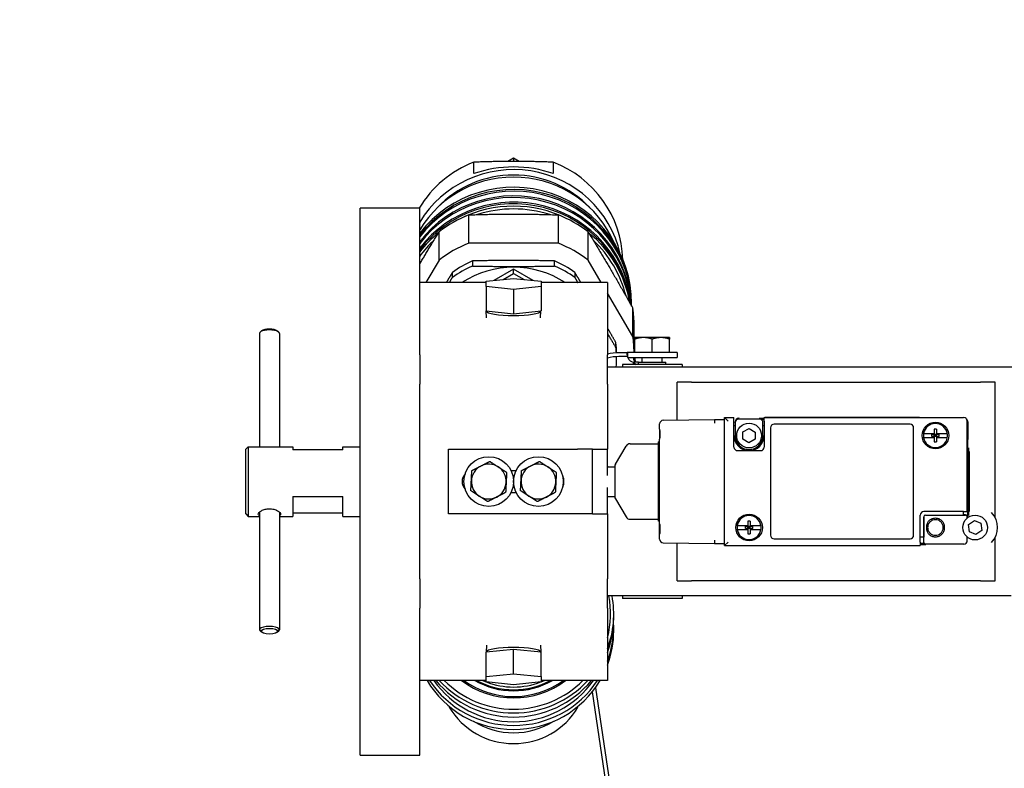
# Model space of a CAD drawing. Header units: inches. Extents: x 24 to 1128, y -74 to 748.
# Tile 110 of 256: x 387 to 399, y 522 to 532. Entities that reach past the tile are written whole.
import ezdxf

# ---------------------------------------------------------------- set-up
doc = ezdxf.new("R2010")
doc.units = ezdxf.units.IN
doc.header["$LTSCALE"] = 32
doc.header["$MEASUREMENT"] = 0
doc.layers.add('Dimension (ANSI)', color=7, linetype='Continuous', lineweight=25)
doc.layers.add('Visible (ANSI)', color=7, linetype='Continuous', lineweight=30)
doc.styles.add('Note Text (ANSI)', font='tahoma.ttf')
doc.dimstyles.new('Architectural (ANSI)', dxfattribs={"dimscale": 32, "dimtxt": 0.125, "dimasz": 0.098425, "dimexe": 0.125, "dimexo": 0.0625, "dimgap": 0.031496, "dimtad": 0, "dimtih": 1, "dimtoh": 1, "dimdec": 4, "dimrnd": 1e-08, "dimzin": 3, "dimdsep": 46, "dimlunit": 4, "dimtxsty": 'Note Text (ANSI)', "dimcen": 0.09, "dimdle": 0.393701, "dimclrd": 256, "dimclre": 256, "dimclrt": 256, "dimadec": 0, "dimazin": 3, "dimtfac": 0.96, "dimtofl": 0, "dimtmove": 0, "dimatfit": 3, "dimfxl": 1, "dimfrac": 2, "dimtolj": 1, "dimtzin": 12, "dimlwd": -1, "dimlwe": -1, "dimarcsym": 0})

# ---------------------------------------------------------------- blocks, each defined once
blk = doc.blocks.new('*D22')
at = {"layer": 'Defpoints', "color": 0, "transparency": 16777216}
for p in [(449.636, 707.273), (363.012, 481.711), (485.539, 481.711)]:
    blk.add_point(p, dxfattribs=at)
at = {"layer": 'Dimension (ANSI)', "transparency": 16777216}
for p, q in [((447.636, 707.273), (359.012, 707.273)), ((363.012, 704.123), (363.012, 605.025)), ((363.012, 484.861), (363.012, 597.959)), ((483.539, 481.711), (359.012, 481.711))]:
    blk.add_line(p, q, dxfattribs=at)
for points in [[(362.488, 704.123), (363.537, 704.123), (363.012, 707.273)], [(362.488, 484.861), (363.537, 484.861), (363.012, 481.711)]]:
    blk.add_solid(points, dxfattribs=at)
at = {"layer": 'Dimension (ANSI)', "transparency": 16777216, "insert": (349.864, 604.017), "char_height": 4, "attachment_point": 1, "style": 'Note Text (ANSI)'}
blk.add_mtext('\\A1;18\'-9 9/16"', dxfattribs=at)

msp = doc.modelspace()

# ---------------------------------------------------------------- linework, layer by layer
at = {"layer": 'Visible (ANSI)'}
for p, q in [((392.73329, 529.70639), (392.73329, 529.84978)), ((393.23295, 529.89942), (393.16187, 529.85901)), ((393.23295, 529.89942), (393.23295, 529.8592)), ((393.30404, 529.85901), (393.23295, 529.89942)), ((393.73261, 529.84978), (393.73261, 529.70639)), ((392.05185, 529.27391), (391.30185, 529.27391)), ((391.30185, 522.39891), (391.30185, 529.27391)), ((392.05185, 527.51609), (392.05185, 529.27391)), ((392.6699, 528.83123), (392.6699, 529.18713)), ((393.796, 528.83123), (393.796, 529.18713)), ((392.29572, 528.61848), (392.29572, 528.97438)), ((394.17018, 528.61848), (394.17018, 528.97438)), ((393.796, 528.83123), (392.6699, 528.83123)), ((392.29572, 528.61848), (392.13036, 528.33641)), ((394.33554, 528.33641), (394.17018, 528.61848)), ((392.71636, 528.60931), (392.71636, 528.54471)), ((393.23295, 528.50533), (392.98584, 528.36483)), ((393.48006, 528.36483), (393.23295, 528.50533)), ((393.23295, 528.4515), (393.23295, 528.50533)), ((393.74954, 528.54471), (393.74954, 528.60931)), ((392.46284, 528.40056), (392.46284, 528.46517)), ((392.88795, 528.35502), (393.23295, 528.38961)), ((393.10079, 528.37636), (393.23295, 528.4515)), ((393.23295, 528.4515), (393.36512, 528.37636)), ((393.23295, 528.38961), (393.57795, 528.35502)), ((394.00306, 528.46517), (394.00306, 528.40056)), ((392.88795, 528.33641), (392.05185, 528.33641)), ((392.88795, 528.28584), (392.88795, 528.35502)), ((392.88795, 528.28584), (392.88795, 527.98055)), ((393.23295, 528.25125), (392.88795, 528.28584)), ((393.57795, 528.28584), (393.23295, 528.25125)), ((393.23295, 528.25125), (393.23295, 527.94596)), ((393.57795, 528.35502), (393.57795, 528.28584)), ((394.41405, 528.33641), (393.57795, 528.33641)), ((393.57795, 528.28584), (393.57795, 527.98055)), ((394.41405, 528.33641), (394.41405, 527.42746)), ((394.73322, 527.65807), (394.41405, 528.20249)), ((394.71795, 528.04423), (394.71795, 528.07201)), ((394.73322, 527.65807), (394.73322, 528.01397)), ((392.88795, 527.98055), (393.23295, 527.94596)), ((392.89301, 527.89171), (392.8902, 527.98033)), ((393.23295, 527.94596), (393.57795, 527.98055)), ((393.57289, 527.89171), (393.5757, 527.98033)), ((394.7487, 527.46141), (394.7487, 527.80122)), ((390.03685, 527.69891), (390.03685, 526.27391)), ((390.06365, 527.73035), (390.04529, 527.71425)), ((390.26005, 527.73035), (390.27841, 527.71425)), ((390.28685, 527.69891), (390.28685, 526.27391)), ((394.86705, 527.64567), (394.75755, 527.64567)), ((394.75755, 527.45767), (394.75755, 527.62611)), ((395.08605, 527.64567), (394.86705, 527.64567)), ((394.97655, 527.45767), (394.97655, 527.62611)), ((395.19555, 527.64567), (395.08605, 527.64567)), ((395.19555, 527.45767), (395.19555, 527.62611)), ((392.05185, 527.42746), (392.05185, 527.51609)), ((394.51965, 527.51939), (394.51965, 527.58399)), ((392.05185, 527.42746), (392.05185, 527.05816)), ((394.41405, 527.05816), (394.41405, 527.42746)), ((394.52795, 527.37525), (394.52795, 527.40594)), ((394.66326, 527.45366), (394.55701, 527.45366)), ((394.66405, 527.40666), (394.55701, 527.40666)), ((394.66326, 527.46141), (394.75755, 527.46141)), ((394.66326, 527.43016), (394.66326, 527.46141)), ((395.28905, 527.45766), (394.66405, 527.45766)), ((394.66405, 527.45766), (394.66405, 527.39516)), ((394.66405, 527.39516), (395.28905, 527.39516)), ((394.7476, 527.36766), (394.7476, 527.39516)), ((394.86705, 527.45767), (394.75755, 527.45767)), ((394.75755, 527.45767), (394.75755, 527.45766)), ((394.75964, 527.39516), (394.75964, 527.36766)), ((394.8514, 527.33641), (394.84905, 527.39516)), ((394.97655, 527.45767), (394.86705, 527.45767)), ((395.08605, 527.45767), (394.97655, 527.45767)), ((395.19555, 527.45767), (395.08605, 527.45767)), ((395.1017, 527.33641), (395.10405, 527.39516)), ((395.19555, 527.45767), (395.19555, 527.45766)), ((395.28905, 527.45766), (395.28905, 527.39516)), ((400.28905, 527.27391), (394.41405, 527.27391)), ((394.60155, 527.30516), (394.60155, 527.27391)), ((395.35155, 527.30516), (394.60155, 527.30516)), ((394.74977, 527.33641), (394.75082, 527.33641)), ((394.80291, 527.33641), (394.77169, 527.33641)), ((394.80291, 527.33641), (395.1502, 527.33641)), ((394.80291, 527.30516), (394.80291, 527.33641)), ((395.1502, 527.30516), (395.1502, 527.33641)), ((395.35155, 527.30516), (395.35155, 527.27391)), ((392.05185, 524.61467), (392.05185, 527.05816)), ((394.41405, 527.05816), (394.41405, 526.24266)), ((395.28905, 526.60901), (395.28905, 527.08641)), ((395.47216, 527.08641), (395.28905, 527.08641)), ((395.47216, 527.08641), (399.10594, 527.08641)), ((399.28905, 527.08641), (399.10594, 527.08641)), ((399.28905, 525.38671), (399.28905, 527.08641)), ((395.8863, 525.03141), (395.8863, 526.64141)), ((395.8863, 526.64141), (396.0053, 526.64141)), ((395.8863, 526.64141), (395.9313, 526.59641)), ((396.0053, 526.59641), (396.0053, 526.64141)), ((396.07101, 526.6307), (396.0653, 526.6307)), ((396.3253, 526.6307), (396.3853, 526.6307)), ((396.3853, 526.59641), (396.3853, 526.64141)), ((396.3853, 526.64141), (398.8943, 526.64141)), ((396.3953, 526.64626), (398.3393, 526.64626)), ((395.0703, 526.49595), (395.0703, 526.56128)), ((395.1146, 526.60627), (395.7603, 526.61641)), ((395.7603, 526.61641), (395.8863, 526.61641)), ((396.0053, 526.26941), (396.0053, 526.59641)), ((396.0053, 526.53941), (396.01046, 526.53941)), ((396.0203, 526.53641), (396.0053, 526.53641)), ((396.0103, 526.53941), (396.0103, 526.53641)), ((396.0203, 526.57729), (396.0203, 526.5857)), ((396.0203, 526.57729), (396.0203, 526.41441)), ((396.3253, 526.6223), (396.0653, 526.6223)), ((396.3853, 526.61641), (396.34878, 526.61641)), ((396.3703, 526.57802), (396.3703, 526.57729)), ((396.3703, 526.41441), (396.3703, 526.57729)), ((396.3853, 526.53641), (396.3703, 526.53641)), ((396.3853, 526.59641), (396.3853, 526.26941)), ((396.4653, 526.51141), (396.4653, 525.16141)), ((398.2203, 526.55641), (396.5103, 526.55641)), ((398.2653, 525.16141), (398.2653, 526.51141)), ((398.9393, 525.45841), (398.9393, 526.59641)), ((398.94859, 526.58571), (398.94859, 526.36641)), ((395.0703, 526.49595), (395.0703, 526.36688)), ((396.11673, 526.37039), (396.11789, 526.46045)), ((396.11789, 526.46045), (396.19647, 526.50447)), ((396.19647, 526.50447), (396.27388, 526.45844)), ((396.27388, 526.45844), (396.27271, 526.36838)), ((398.39057, 526.44191), (398.5253, 526.44191)), ((398.5253, 526.38691), (398.39057, 526.38691)), ((398.49311, 526.40041), (398.49311, 526.42841)), ((398.5253, 526.42841), (398.49311, 526.42841)), ((398.5253, 526.40041), (398.49311, 526.40041)), ((398.5253, 526.49396), (398.5253, 526.44191)), ((398.5253, 526.44191), (398.5253, 526.42841)), ((398.5253, 526.40041), (398.5253, 526.42841)), ((398.5393, 526.41441), (398.5253, 526.42841)), ((398.5533, 526.42841), (398.5253, 526.42841)), ((398.5253, 526.40041), (398.5393, 526.41441)), ((398.5253, 526.40041), (398.5253, 526.38691)), ((398.5533, 526.40041), (398.5253, 526.40041)), ((398.5253, 526.38691), (398.5253, 526.33487)), ((398.5533, 526.42841), (398.5393, 526.41441)), ((398.5393, 526.41441), (398.5533, 526.40041)), ((398.5533, 526.49396), (398.5533, 526.44191)), ((398.5533, 526.44191), (398.68803, 526.44191)), ((398.5533, 526.44191), (398.5533, 526.42841)), ((398.5855, 526.42841), (398.5533, 526.42841)), ((398.5533, 526.40041), (398.5533, 526.42841)), ((398.5855, 526.40041), (398.5533, 526.40041)), ((398.5533, 526.40041), (398.5533, 526.38691)), ((398.5533, 526.38691), (398.5533, 526.33487)), ((398.68803, 526.38691), (398.5533, 526.38691)), ((398.5855, 526.40041), (398.5855, 526.42841)), ((389.86435, 526.24266), (389.8956, 526.27391)), ((389.8956, 526.27391), (389.8956, 525.39891)), ((389.8956, 526.27391), (390.4581, 526.27391)), ((390.4581, 526.27391), (390.4581, 526.23436)), ((391.0831, 526.23436), (391.0831, 526.27391)), ((391.0831, 526.27391), (391.30185, 526.27391)), ((394.51369, 526.05556), (394.64787, 526.282)), ((394.69949, 526.31141), (395.0553, 526.31141)), ((395.0553, 525.33641), (395.0553, 526.33641)), ((395.0703, 526.33641), (395.0553, 526.33641)), ((395.0703, 525.30595), (395.0703, 526.36688)), ((396.19414, 526.32435), (396.11673, 526.37039)), ((396.27271, 526.36838), (396.19414, 526.32435)), ((398.94325, 526.36641), (398.9393, 526.36641)), ((398.94325, 526.36641), (398.94325, 525.39341)), ((398.94859, 526.36641), (398.94325, 526.36641)), ((389.86435, 525.43016), (389.86435, 526.24266)), ((391.0831, 526.23436), (390.4581, 526.23436)), ((392.41405, 526.24266), (394.03905, 526.24266)), ((392.41405, 525.43016), (392.41405, 526.24266)), ((394.22655, 526.24266), (394.03905, 526.24266)), ((394.22655, 526.24266), (394.41405, 526.24266)), ((394.22655, 525.43016), (394.22655, 526.24266)), ((394.41405, 525.91311), (394.41405, 526.24266)), ((396.0503, 526.22441), (396.3403, 526.22441)), ((398.96415, 526.21441), (398.96415, 525.45841)), ((394.42431, 526.02291), (394.5053, 526.02291)), ((394.5053, 526.02497), (394.5053, 525.64786)), ((393.19952, 525.97704), (393.26638, 525.97704)), ((390.4581, 525.64654), (391.0831, 525.64654)), ((390.4581, 525.64654), (390.4581, 525.39891)), ((391.0831, 525.39891), (391.0831, 525.64654)), ((393.26638, 525.69579), (393.19952, 525.69579)), ((394.41405, 525.43016), (394.41405, 525.75972)), ((394.42431, 525.64991), (394.5053, 525.64991)), ((394.51369, 525.61727), (394.64787, 525.39083)), ((389.86435, 525.43016), (389.8956, 525.39891)), ((389.8956, 525.39891), (390.03685, 525.39891)), ((390.03685, 525.45132), (390.03685, 523.97392)), ((390.28685, 525.45132), (390.28685, 523.97392)), ((390.28685, 525.39891), (390.4581, 525.39891)), ((391.0831, 525.43847), (390.4581, 525.43847)), ((391.0831, 525.39891), (391.30185, 525.39891)), ((394.03905, 525.43016), (392.41405, 525.43016)), ((394.22655, 525.43016), (394.03905, 525.43016)), ((394.22655, 525.43016), (394.41405, 525.43016)), ((394.41405, 525.43016), (394.41405, 524.61467)), ((398.3493, 525.07641), (398.3493, 525.41341)), ((398.39317, 525.39341), (398.39317, 525.27104)), ((398.39342, 525.07141), (398.39342, 525.39341)), ((398.8943, 525.45841), (398.3943, 525.45841)), ((398.4143, 525.41455), (398.8903, 525.41455)), ((398.4143, 525.4143), (398.9193, 525.4143)), ((398.8903, 525.45841), (398.8903, 525.41455)), ((398.9193, 525.41736), (398.8903, 525.41736)), ((398.8943, 525.45841), (398.9393, 525.45841)), ((398.94019, 525.37909), (398.94019, 525.39341)), ((394.69949, 525.36141), (395.0553, 525.36141)), ((395.0703, 525.33641), (395.0553, 525.33641)), ((395.0703, 525.17688), (395.0703, 525.30595)), ((396.04657, 525.28591), (396.1813, 525.28591)), ((396.14911, 525.24441), (396.14911, 525.27241)), ((396.1813, 525.27241), (396.14911, 525.27241)), ((396.1813, 525.33796), (396.1813, 525.28591)), ((396.1813, 525.28591), (396.1813, 525.27241)), ((396.1813, 525.24441), (396.1813, 525.27241)), ((396.1953, 525.25841), (396.1813, 525.27241)), ((396.2093, 525.27241), (396.1813, 525.27241)), ((396.2093, 525.27241), (396.1953, 525.25841)), ((396.2093, 525.33796), (396.2093, 525.28591)), ((396.2093, 525.28591), (396.34403, 525.28591)), ((396.2093, 525.28591), (396.2093, 525.27241)), ((396.2415, 525.27241), (396.2093, 525.27241)), ((396.2093, 525.24441), (396.2093, 525.27241)), ((396.2415, 525.24441), (396.2415, 525.27241)), ((398.4293, 525.2484), (398.4293, 525.26843)), ((398.6493, 525.26842), (398.6493, 525.2484)), ((398.9568, 525.29511), (399.02971, 525.34799)), ((398.96614, 525.20553), (398.9568, 525.29511)), ((399.02971, 525.34799), (399.11196, 525.31129)), ((399.11196, 525.31129), (399.1213, 525.22171)), ((395.0703, 525.11155), (395.0703, 525.17688)), ((396.1813, 525.23091), (396.04657, 525.23091)), ((396.1813, 525.24441), (396.14911, 525.24441)), ((396.1813, 525.24441), (396.1953, 525.25841)), ((396.1813, 525.24441), (396.1813, 525.23091)), ((396.2093, 525.24441), (396.1813, 525.24441)), ((396.1813, 525.23091), (396.1813, 525.17887)), ((396.1953, 525.25841), (396.2093, 525.24441)), ((396.2415, 525.24441), (396.2093, 525.24441)), ((396.2093, 525.24441), (396.2093, 525.23091)), ((396.2093, 525.23091), (396.2093, 525.17887)), ((396.34403, 525.23091), (396.2093, 525.23091)), ((398.39317, 525.23979), (398.39317, 525.13641)), ((399.04839, 525.16883), (398.96614, 525.20553)), ((399.1213, 525.22171), (399.04839, 525.16883)), ((395.1146, 525.06656), (395.7603, 525.05641)), ((395.28905, 524.58641), (395.28905, 525.06382)), ((395.7603, 525.05641), (395.8863, 525.05641)), ((395.8863, 525.03141), (395.9313, 525.07641)), ((395.8863, 525.03141), (398.3493, 525.03141)), ((398.3393, 525.02657), (396.3953, 525.02657)), ((396.5103, 525.11641), (398.2203, 525.11641)), ((398.39317, 525.13641), (398.3493, 525.13641)), ((398.3493, 525.07641), (398.3493, 525.03141)), ((398.39875, 525.05641), (398.3493, 525.05641)), ((398.4143, 525.04212), (398.3493, 525.04212)), ((398.39269, 525.07141), (398.39269, 525.13641)), ((398.89519, 525.05053), (398.4143, 525.05053)), ((398.94019, 525.09552), (398.94019, 525.13774)), ((399.28905, 524.58641), (399.28905, 525.13011)), ((392.05185, 524.61467), (392.05185, 524.24537)), ((394.41405, 524.24537), (394.41405, 524.61467)), ((395.28905, 524.58641), (395.47216, 524.58641)), ((399.10594, 524.58641), (395.47216, 524.58641)), ((399.10594, 524.58641), (399.28905, 524.58641)), ((399.49152, 524.39891), (394.41405, 524.39891)), ((394.60155, 524.39891), (394.60155, 524.36766)), ((395.35155, 524.36766), (394.60155, 524.36766)), ((395.35155, 524.39891), (395.35155, 524.36766)), ((392.05185, 524.15674), (392.05185, 524.24537)), ((392.05185, 522.39891), (392.05185, 524.15674)), ((394.41405, 524.24537), (394.41405, 523.33641)), ((394.49295, 524.11788), (394.49295, 524.1691)), ((390.06365, 523.94248), (390.04529, 523.95857)), ((390.26005, 523.94248), (390.27841, 523.95857)), ((394.49295, 523.96055), (394.49295, 524.01178)), ((392.89301, 523.78111), (392.8902, 523.6925)), ((393.57289, 523.78111), (393.5757, 523.6925)), ((393.23295, 523.72686), (392.88795, 523.69228)), ((392.88795, 523.38699), (392.88795, 523.69228)), ((393.57795, 523.69228), (393.23295, 523.72686)), ((393.23295, 523.42157), (393.23295, 523.72686)), ((393.57795, 523.38699), (393.57795, 523.69228)), ((392.88795, 523.38699), (393.23295, 523.42157)), ((393.23295, 523.42157), (393.57795, 523.38699)), ((392.88795, 523.33641), (392.05185, 523.33641)), ((392.88795, 523.31781), (392.88795, 523.38699)), ((393.23295, 523.28322), (392.88795, 523.31781)), ((393.57795, 523.31781), (393.23295, 523.28322)), ((393.57795, 523.38699), (393.57795, 523.31781)), ((394.41405, 523.33641), (393.57795, 523.33641)), ((394.22197, 523.19175), (394.50774, 521.27305)), ((394.2617, 523.24409), (394.55422, 521.27998)), ((392.42295, 523.01007), (392.42295, 523.0007)), ((394.04295, 523.0007), (394.04295, 523.01007)), ((391.30185, 522.39891), (392.05185, 522.39891))]:
    msp.add_line(p, q, dxfattribs=at)
for centre, radius in [((396.1953, 526.41441), 0.156), ((398.5393, 526.41441), 0.1675), ((392.92045, 525.83641), 0.3125), ((393.54545, 525.83641), 0.3125), ((396.1953, 525.25841), 0.1675), ((399.03905, 525.25841), 0.156)]:
    msp.add_circle(centre, radius, dxfattribs=at)
for centre, radius, start, end in [((396.3253, 526.58571), 0.045, 43.032225, 89.999339), ((398.8943, 526.59641), 0.045, 0, 90), ((395.1153, 526.56128), 0.045, 90.9, 180), ((396.5103, 526.51141), 0.045, 90, 180), ((398.2203, 526.51141), 0.045, 0, 90), ((398.5393, 526.41441), 0.15125, 10.475682, 169.524318), ((396.1953, 526.41441), 0.19, 180, 270), ((396.1953, 526.41441), 0.175, 180, 0), ((396.1953, 526.41441), 0.19, 270, 0), ((398.5393, 526.41441), 0.15125, 169.524318, 190.475682), ((398.5393, 526.41441), 0.15125, 190.475682, 349.524318), ((398.5393, 526.41441), 0.15125, 349.524318, 10.475682), ((394.69949, 526.25141), 0.06, 90, 149.349332), ((396.0503, 526.26941), 0.045, 180, 270), ((396.3403, 526.26941), 0.045, 270, 0), ((392.92045, 525.83641), 0.219, 117.153113, 177.153113), ((392.92045, 525.83641), 0.219, 57.153113, 117.153113), ((392.92045, 525.83641), 0.219, 357.153113, 57.153113), ((393.54545, 525.83641), 0.219, 117.153113, 177.153113), ((393.54545, 525.83641), 0.219, 57.153113, 117.153113), ((393.54545, 525.83641), 0.219, 357.153113, 57.153113), ((394.42431, 525.96291), 0.06, 90, 99.83907), ((394.5653, 526.02497), 0.06, 149.349332, 180), ((392.72655, 525.83641), 0.14062, 137.621593, 222.378407), ((393.72655, 525.83641), 0.14062, 332.26429, 27.73571), ((392.92045, 525.83641), 0.219, 177.153113, 237.153113), ((392.92045, 525.83641), 0.219, 297.153113, 357.153113), ((393.54545, 525.83641), 0.219, 177.153113, 237.153113), ((393.54545, 525.83641), 0.219, 297.153113, 357.153113), ((392.92045, 525.83641), 0.219, 237.153113, 297.153113), ((393.54545, 525.83641), 0.219, 237.153113, 297.153113), ((394.42431, 525.70991), 0.06, 260.16093, 270), ((394.5653, 525.64786), 0.06, 180, 210.650668), ((394.69949, 525.42141), 0.06, 210.650668, 270), ((396.1953, 525.25841), 0.15125, 10.475682, 169.524318), ((398.3943, 525.41341), 0.045, 90, 180), ((398.4143, 525.39341), 0.02114, 90, 180), ((398.4143, 525.39341), 0.02089, 90, 180), ((398.9193, 525.39341), 0.02395, 0, 90), ((398.9193, 525.39341), 0.02089, 0, 90), ((399.03905, 525.25841), 0.281, 317.39176, 42.60824), ((396.1953, 525.25841), 0.15125, 169.524318, 190.475682), ((396.1953, 525.25841), 0.15125, 349.524318, 10.475682), ((398.5343, 525.25541), 0.142, 173.682322, 186.317678), ((396.1953, 525.25841), 0.15125, 190.475682, 349.524318), ((396.5103, 525.16141), 0.045, 180, 270), ((398.2203, 525.16141), 0.045, 270, 0), ((398.5393, 525.25841), 0.098, 179.707673, 180.292327), ((398.5393, 525.25841), 0.098, 359.707673, 0.292327), ((395.1153, 525.11155), 0.045, 180, 269.1), ((398.4143, 525.07141), 0.02929, 210.804289, 270), ((398.4143, 525.07141), 0.02161, 180, 223.960144), ((398.4143, 525.07141), 0.02089, 180, 270)]:
    msp.add_arc(centre, radius, start, end, dxfattribs=at)
for centre, major_axis, ratio, start_param, end_param in [((393.23295, 528.58824), (-1.375, 0), 0.98480775, 5.08429512, 5.75222264), ((393.23295, 528.58824), (1.375, 0), 0.98480775, 0.02763017, 1.19889019), ((393.23295, 528.40213), (1.375, 0), 0.98480775, 0.2211796, 2.60407741), ((393.23295, 528.57328), (1.375, 0), 0.88455193, 1.19889019, 1.94270246), ((393.23295, 528.30799), (-1.375, 0), 0.98480775, 3.54255375, 5.74567007), ((393.23295, 528.07201), (1.485, 0), 0.98480775, 0, 2.49038956), ((393.23295, 528.04423), (1.485, 0), 0.98480775, 6.28107344, 8.77357487), ((393.23295, 528.02339), (1.485, 0), 0.98480775, 0.01226884, 2.49038956), ((393.23295, 528.39587), (-1.3125, 0), 0.98480775, 3.89354841, 5.53122955), ((393.23295, 527.96435), (1.485, 0), 0.98480775, 0.05528836, 2.49038956), ((393.23295, 527.94351), (1.485, 0), 0.98480775, 0.07141006, 2.49038956), ((393.23295, 527.88447), (1.485, 0), 0.98480775, 0.12048458, 2.49038956), ((393.23295, 527.86364), (1.485, 0), 0.98480775, 0.13927491, 2.49038956), ((393.23295, 527.83498), (-1.485, 0), 0.98480775, 4.24918493, 5.17559303), ((393.23295, 527.82977), (1.455, 0), 0.98480775, 1.25276987, 1.88882278), ((393.23295, 527.80122), (1.51575, 0), 0.98480775, 1.95138341, 2.2374068), ((393.23295, 527.80122), (1.51575, 0), 0.98480775, 0.90418586, 1.19020925), ((393.23295, 527.83498), (-1.485, 0), 0.98480775, 5.40067839, 5.63198221), ((393.23295, 527.82977), (1.455, 0), 0.98480775, 2.32974628, 2.51794597), ((393.23295, 527.83498), (1.485, 0), 0.98480775, 0.16671484, 0.88250692), ((393.23295, 527.82977), (1.455, 0), 0.98480775, 0.23686998, 0.81184637), ((393.23295, 527.44532), (-1.51575, 0), 0.98480775, 5.09297606, 5.37899945), ((393.23295, 527.44532), (-1.51575, 0), 0.98480775, 4.04577851, 4.3318019), ((393.23295, 527.43985), (-1.295, 0), 0.98480775, 5.12272102, 5.34925449), ((393.23295, 527.37525), (1.295, 0), 0.98480775, 1.98112837, 2.20766184), ((393.23295, 527.36978), (-1.1775, 0), 0.98480775, 4.12715575, 5.29762222), ((393.23295, 527.43985), (-1.295, 0), 0.98480775, 4.07552347, 4.30205694), ((393.23295, 527.37525), (1.295, 0), 0.98480775, 0.93393082, 1.16046428), ((393.23295, 527.80122), (1.51575, 0), 0.98480775, 0, 0.1430117), ((393.23295, 527.98158), (0.34278, 0), 0.17364818, 3.16267651, 6.26210145), ((390.16185, 527.71742), (0.10531, 0), 0.33978095, 0.36963505, 2.7719576), ((390.16185, 527.69891), (-0.125, 0), 0.33978095, 3.14159265, 6.28318531), ((393.23295, 527.44532), (1.51575, 0), 0.98480775, 0.01078286, 0.1430117), ((393.23295, 527.43985), (1.295, 0), 0.98480775, 0.01030308, 0.11326673), ((393.23295, 527.37525), (1.295, 0), 0.98480775, 0.06090766, 0.11326673), ((393.23295, 527.37525), (1.295, 0), 0.98480775, 6.20364358, 6.30723755), ((394.74977, 527.43016), (0, 0.09375), 0.92270094, 1.57079633, 1.70598535), ((394.74977, 527.43016), (0, -0.09375), 0.92270094, 5.09498854, 6.28318531), ((393.23295, 527.44532), (1.51575, 0), 0.98480775, 6.18915479, 6.2102727), ((394.77169, 527.36766), (0, -0.0625), 0.3855165, 4.71238898, 6.28318531), ((394.77169, 527.36766), (0, -0.03125), 0.3855165, 4.71238898, 6.28318531), ((396.0653, 526.5857), (0, -0.04501), 0.99987663, 3.14159265, 4.71238898), ((395.76066, 526.57141), (-0.00035, 0.045), 0.00785317, 0, 1.57067296), ((396.0653, 526.57729), (0, -0.04501), 0.99987663, 3.14159265, 4.71238898), ((396.3253, 526.57729), (0, -0.04501), 0.99987663, 1.57079633, 3.14159265), ((396.3253, 526.57802), (0, 0.04501), 0.99987663, 4.71238898, 5.73438938), ((398.90359, 526.5857), (0.03183, 0.03183), 0.99975331, 5.4979105, 6.37079007), ((398.5393, 526.3448), (-0.26926, 0), 0.55469717, 4.66037188, 4.76440608), ((398.5393, 526.48402), (0.26926, 0), 0.55469717, 4.66037188, 4.76440608), ((396.1953, 525.1888), (-0.26926, 0), 0.55469717, 4.66037188, 4.76440608), ((396.1953, 525.32802), (0.26926, 0), 0.55469717, 4.66037188, 4.76440608), ((395.76066, 525.10141), (-0.00035, -0.045), 0.00785317, 4.71251234, 6.2831853), ((398.89518, 525.09553), (0.03183, -0.03183), 0.99975331, 5.4979105, 7.06846011), ((393.23295, 524.17605), (1.22, 0), 0.98480775, 6.02998898, 6.46976084), ((393.23295, 524.1691), (1.26, 0), 0.98480775, 5.92742754, 6.46946467), ((393.23295, 524.11788), (1.26, 0), 0.98480775, 5.92742754, 6.28318531), ((393.23295, 524.01178), (1.26, 0), 0.98480775, 5.92742754, 6.32595064), ((390.16185, 523.97392), (0.125, 0), 0.33978095, 5.91355026, 9.79441301), ((393.23295, 523.96055), (1.26, 0), 0.98480775, 5.92742754, 6.28318531), ((393.23295, 523.69125), (-0.34278, 0), 0.17364818, 3.16267651, 6.26210145), ((393.23295, 523.96055), (-1.26, 0), 0.98480775, 0.52705271, 2.61453994), ((393.23295, 524.01178), (1.26, 0), 0.98480775, 3.71711267, 5.70766529), ((393.23295, 524.01872), (1.22, 0), 0.98480775, 3.74554162, 5.67923635), ((393.23295, 524.11788), (1.26, 0), 0.98480775, 3.82285708, 5.60192088), ((393.23295, 524.1691), (1.26, 0), 0.98480775, 3.87722836, 5.5475496), ((393.23295, 524.17605), (-1.22, 0), 0.98480775, 0.7737769, 2.36781575), ((393.23295, 524.17605), (1.075, 0), 0.98480775, 4.05748123, 5.36729673), ((393.23295, 524.17257), (-1.055, 0), 0.98480775, 0.93533267, 2.20625999), ((393.23295, 524.16016), (-0.9685, 0), 0.98480775, 1.04248247, 2.09911019), ((393.23295, 524.17266), (-0.9685, 0), 0.98480775, 1.06909722, 2.07249543), ((393.23295, 524.17787), (-0.9385, 0), 0.98480775, 1.14432187, 1.19436084), ((393.23295, 524.17787), (-0.9385, 0), 0.98480775, 1.19648746, 1.94510519), ((393.23295, 524.17787), (-0.9385, 0), 0.98480775, 1.94723182, 1.99727078), ((393.23295, 523.46556), (-0.9375, 0), 0.98480775, 0.52763548, 2.61395717), ((393.23295, 523.60172), (-0.9375, 0), 0.98480775, 1.00282805, 2.1387646)]:
    msp.add_ellipse(centre, major_axis=major_axis, ratio=ratio, start_param=start_param, end_param=end_param, dxfattribs=at)
for centre, major_axis, ratio in [((398.9542, 525.83641), (0, 0.42484), 0.01571119), ((390.16185, 523.9554), (0.10531, 0), 0.33978095)]:
    msp.add_ellipse(centre, major_axis=major_axis, ratio=ratio, dxfattribs=at)
for points, weights in [([(393.73261, 529.84978), (393.23295, 529.86798), (392.73329, 529.84978)], [1.56415500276, 1.67893296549, 1.56415500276]), ([(392.6699, 529.18713), (393.23295, 529.2081), (393.796, 529.18713)], [2.21447559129, 2.38514020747, 2.21447559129]), ([(392.05185, 528.56907), (392.16935, 528.76823), (392.29572, 528.97438)], [2.29816436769, 2.28796533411, 2.21447559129]), ([(394.17018, 528.97438), (394.4517, 528.51515), (394.73322, 528.01397)], [2.21447559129, 2.38514020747, 2.21447559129]), ([(393.74954, 528.60931), (393.23295, 528.6189), (392.71636, 528.60931)], [1, 1.09052631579, 1]), ([(392.71636, 528.54471), (393.23295, 528.53512), (393.74954, 528.54471)], [1, 1.09052631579, 1]), ([(392.46284, 528.46517), (392.42356, 528.39963), (392.3859, 528.33641)], [1, 1.0127844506, 1.02195796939]), ([(392.42599, 528.33641), (392.44422, 528.3681), (392.46284, 528.40056)], [1.01124318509, 1.00602221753, 1]), ([(394.08, 528.33641), (394.04234, 528.39963), (394.00306, 528.46517)], [1.02195796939, 1.0127844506, 1]), ([(394.00306, 528.40056), (394.02169, 528.3681), (394.03991, 528.33641)], [1, 1.00602221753, 1.01124318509]), ([(394.51965, 527.58399), (394.46541, 527.67853), (394.41405, 527.76732)], [1, 1.01774156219, 1.02852905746]), ([(394.41405, 527.69631), (394.46541, 527.6099), (394.51965, 527.51939)], [1.02852905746, 1.01774156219, 1]), ([(394.75755, 527.62611), (394.75755, 527.64567), (394.75755, 527.64567)], [1, 1.0379548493, 1]), ([(394.86705, 527.64567), (394.81623, 527.64567), (394.75755, 527.62611)], [1, 1.0379548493, 1]), ([(394.97655, 527.62611), (394.91787, 527.64567), (394.86705, 527.64567)], [1, 1.0379548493, 1]), ([(395.08605, 527.64567), (395.03523, 527.64567), (394.97655, 527.62611)], [1, 1.0379548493, 1]), ([(395.19555, 527.62611), (395.13687, 527.64567), (395.08605, 527.64567)], [1, 1.0379548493, 1]), ([(395.19555, 527.64567), (395.19555, 527.64567), (395.19555, 527.62611)], [1, 1.0379548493, 1]), ([(392.708, 525.97357), (392.76829, 526.0045), (392.82051, 526.03128)], [1, 1.0379548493, 1]), ([(392.82051, 526.03128), (392.87272, 526.05806), (392.93301, 526.08898)], [1, 1.0379548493, 1]), ([(392.93301, 526.08898), (392.98994, 526.05223), (393.03924, 526.0204)], [1, 1.0379548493, 1]), ([(393.03924, 526.0204), (393.08853, 525.98857), (393.14546, 525.95182)], [1, 1.0379548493, 1]), ([(393.333, 525.97357), (393.39329, 526.0045), (393.44551, 526.03128)], [1, 1.0379548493, 1]), ([(393.44551, 526.03128), (393.49772, 526.05806), (393.55801, 526.08898)], [1, 1.0379548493, 1]), ([(393.55801, 526.08898), (393.61494, 526.05223), (393.66424, 526.0204)], [1, 1.0379548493, 1]), ([(393.66424, 526.0204), (393.71353, 525.98857), (393.77046, 525.95182)], [1, 1.0379548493, 1]), ([(392.70172, 525.84729), (392.70464, 525.9059), (392.708, 525.97357)], [1, 1.0379548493, 1]), ([(393.14546, 525.95182), (393.14209, 525.88414), (393.13918, 525.82554)], [1, 1.0379548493, 1]), ([(393.32672, 525.84729), (393.32964, 525.9059), (393.333, 525.97357)], [1, 1.0379548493, 1]), ([(393.77046, 525.95182), (393.76709, 525.88414), (393.76418, 525.82554)], [1, 1.0379548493, 1]), ([(392.69544, 525.72101), (392.69881, 525.78868), (392.70172, 525.84729)], [1, 1.0379548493, 1]), ([(393.13918, 525.82554), (393.13627, 525.76693), (393.1329, 525.69925)], [1, 1.0379548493, 1]), ([(393.32044, 525.72101), (393.32381, 525.78868), (393.32672, 525.84729)], [1, 1.0379548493, 1]), ([(393.76418, 525.82554), (393.76127, 525.76693), (393.7579, 525.69925)], [1, 1.0379548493, 1]), ([(392.80167, 525.65243), (392.75237, 525.68425), (392.69544, 525.72101)], [1, 1.0379548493, 1]), ([(392.90789, 525.58385), (392.85096, 525.6206), (392.80167, 525.65243)], [1, 1.0379548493, 1]), ([(393.0204, 525.64155), (392.96818, 525.61477), (392.90789, 525.58385)], [1, 1.0379548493, 1]), ([(393.1329, 525.69925), (393.07261, 525.66833), (393.0204, 525.64155)], [1, 1.0379548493, 1]), ([(393.42667, 525.65243), (393.37737, 525.68425), (393.32044, 525.72101)], [1, 1.0379548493, 1]), ([(393.53289, 525.58385), (393.47596, 525.6206), (393.42667, 525.65243)], [1, 1.0379548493, 1]), ([(393.6454, 525.64155), (393.59318, 525.61477), (393.53289, 525.58385)], [1, 1.0379548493, 1]), ([(393.7579, 525.69925), (393.69761, 525.66833), (393.6454, 525.64155)], [1, 1.0379548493, 1])]:
    msp.add_rational_spline(points, weights, degree=2, dxfattribs=at)
for points in [[(394.55701, 527.45366), (394.50747, 527.45366), (394.4597, 527.4479), (394.41405, 527.43634)], [(394.55701, 527.40666), (394.50685, 527.40666), (394.45918, 527.40031), (394.41405, 527.3877)]]:
    msp.add_open_spline(points, degree=3, dxfattribs=at)
for points, knots in [([(395.0703, 526.49595), (395.0703, 526.49306), (395.07037, 526.4901), (395.07114, 526.46953), (395.07292, 526.45003), (395.07292, 526.41279), (395.07114, 526.3933), (395.07037, 526.37273), (395.0703, 526.36977), (395.0703, 526.36688)], [-0.956186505, -0.956186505, -0.956186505, -0.956186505, -0.931842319, -0.931842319, -0.789963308, -0.789963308, -0.648084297, -0.648084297, -0.623740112, -0.623740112, -0.623740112, -0.623740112]), ([(390.02122, 525.42494), (390.02122, 525.43099), (390.0248, 525.43853), (390.0392, 525.45434), (390.05, 525.46256), (390.07483, 525.47644), (390.09056, 525.48306), (390.12516, 525.49215), (390.14405, 525.49456), (390.17965, 525.49456), (390.19854, 525.49215), (390.23314, 525.48306), (390.24887, 525.47644), (390.2737, 525.46256), (390.2845, 525.45434), (390.29889, 525.43853), (390.30247, 525.43099), (390.30247, 525.42494)], [0.54237643, 0.54237643, 0.54237643, 0.54237643, 0.67794356, 0.67794356, 0.81351069, 0.81351069, 0.94913178, 0.94913178, 1.08475287, 1.08475287, 1.22037396, 1.22037396, 1.35599504, 1.35599504, 1.49156217, 1.49156217, 1.6271293, 1.6271293, 1.6271293, 1.6271293]), ([(390.03686, 525.40754), (390.0351, 525.40822), (390.03347, 525.40895), (390.0248, 525.4136), (390.02122, 525.4189), (390.02122, 525.42494)], [2.548531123, 2.548531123, 2.548531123, 2.548531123, 2.57631504, 2.57631504, 2.711882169, 2.711882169, 2.711882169, 2.711882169]), ([(390.30247, 525.42494), (390.30247, 525.4189), (390.29889, 525.4136), (390.29022, 525.40895), (390.2886, 525.40822), (390.28683, 525.40754)], [1.627129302, 1.627129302, 1.627129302, 1.627129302, 1.762696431, 1.762696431, 1.790480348, 1.790480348, 1.790480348, 1.790480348]), ([(395.0703, 525.30595), (395.07031, 525.29835), (395.07078, 525.29021), (395.07212, 525.26843), (395.07292, 525.25441), (395.07292, 525.22842), (395.07212, 525.2144), (395.07078, 525.19262), (395.07031, 525.18448), (395.0703, 525.17688)], [0.989950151, 0.989950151, 0.989950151, 0.989950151, 1.051861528, 1.051861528, 1.150895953, 1.150895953, 1.249930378, 1.249930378, 1.311841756, 1.311841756, 1.311841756, 1.311841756]), ([(398.4293, 525.26843), (398.42931, 525.28281), (398.43215, 525.29717), (398.43768, 525.31051), (398.44317, 525.32378), (398.45132, 525.33599), (398.46152, 525.3462), (398.47169, 525.35636), (398.48389, 525.36452), (398.49721, 525.37004), (398.51051, 525.37555), (398.52491, 525.37841), (398.5393, 525.37841), (398.5537, 525.37841), (398.5681, 525.37555), (398.5814, 525.37004), (398.59471, 525.36452), (398.60692, 525.35636), (398.61708, 525.3462), (398.62729, 525.33599), (398.63543, 525.32378), (398.64093, 525.31051), (398.64646, 525.29717), (398.6493, 525.28281), (398.6493, 525.26842)], [0.000001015, 0.000001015, 0.000001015, 0.000001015, 0.10959, 0.10959, 0.10959, 0.218591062, 0.218591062, 0.218591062, 0.327228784, 0.327228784, 0.327228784, 0.435731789, 0.435731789, 0.435731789, 0.544234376, 0.544234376, 0.544234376, 0.652870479, 0.652870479, 0.652870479, 0.76186858, 0.76186858, 0.76186858, 0.871458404, 0.871458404, 0.871458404, 0.871458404]), ([(398.6373, 525.25891), (398.63727, 525.26562), (398.63653, 525.27233), (398.63513, 525.27889), (398.63386, 525.28483), (398.63205, 525.29065), (398.6297, 525.29626), (398.62945, 525.29685), (398.6292, 525.29743), (398.62894, 525.29802), (398.62404, 525.30911), (398.61705, 525.3193), (398.60842, 525.32789), (398.60811, 525.3282), (398.6078, 525.3285), (398.60748, 525.32881), (398.59862, 525.33739), (398.58811, 525.34429), (398.57669, 525.349), (398.57648, 525.34909), (398.57627, 525.34917), (398.57606, 525.34926), (398.56442, 525.35397), (398.55186, 525.35641), (398.5393, 525.35641), (398.52675, 525.35641), (398.51419, 525.35397), (398.50255, 525.34926), (398.50234, 525.34917), (398.50213, 525.34909), (398.50192, 525.349), (398.49049, 525.34429), (398.47999, 525.33739), (398.47113, 525.32881), (398.47081, 525.3285), (398.4705, 525.3282), (398.47018, 525.32789), (398.46156, 525.3193), (398.45456, 525.30911), (398.44966, 525.29802), (398.4494, 525.29743), (398.44915, 525.29685), (398.44891, 525.29626), (398.44656, 525.29065), (398.44474, 525.28483), (398.44347, 525.27889), (398.44207, 525.27233), (398.44134, 525.26562), (398.4413, 525.25891)], [0.000001, 0.000001, 0.000001, 0.000001, 0.051141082, 0.051141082, 0.051141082, 0.097351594, 0.097351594, 0.097351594, 0.102179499, 0.102179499, 0.102179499, 0.194216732, 0.194216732, 0.194216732, 0.197543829, 0.197543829, 0.197543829, 0.290809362, 0.290809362, 0.290809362, 0.29253335, 0.29253335, 0.29253335, 0.38730202, 0.38730202, 0.38730202, 0.48207069, 0.48207069, 0.48207069, 0.483794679, 0.483794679, 0.483794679, 0.577060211, 0.577060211, 0.577060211, 0.580387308, 0.580387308, 0.580387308, 0.672424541, 0.672424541, 0.672424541, 0.677252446, 0.677252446, 0.677252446, 0.723462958, 0.723462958, 0.723462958, 0.77460304, 0.77460304, 0.77460304, 0.77460304]), ([(398.6493, 525.2484), (398.6493, 525.23402), (398.64645, 525.21966), (398.64093, 525.20632), (398.63543, 525.19305), (398.62729, 525.18083), (398.61708, 525.17063), (398.60692, 525.16046), (398.59471, 525.1523), (398.5814, 525.14679), (398.5681, 525.14128), (398.5537, 525.13841), (398.5393, 525.13841), (398.52491, 525.13841), (398.51051, 525.14128), (398.49721, 525.14679), (398.48389, 525.1523), (398.47169, 525.16046), (398.46152, 525.17063), (398.45132, 525.18083), (398.44317, 525.19305), (398.43768, 525.20632), (398.43215, 525.21966), (398.42931, 525.23402), (398.4293, 525.2484)], [0.000001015, 0.000001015, 0.000001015, 0.000001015, 0.109589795, 0.109589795, 0.109589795, 0.218588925, 0.218588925, 0.218588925, 0.327222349, 0.327222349, 0.327222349, 0.435718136, 0.435718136, 0.435718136, 0.544211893, 0.544211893, 0.544211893, 0.652837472, 0.652837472, 0.652837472, 0.761822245, 0.761822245, 0.761822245, 0.871397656, 0.871397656, 0.871397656, 0.871397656]), ([(398.4413, 525.25791), (398.44134, 525.2512), (398.44207, 525.2445), (398.44347, 525.23793), (398.44474, 525.232), (398.44656, 525.22618), (398.44891, 525.22056), (398.44915, 525.21998), (398.4494, 525.21939), (398.44966, 525.21881), (398.45456, 525.20772), (398.46156, 525.19752), (398.47018, 525.18894), (398.4705, 525.18863), (398.47081, 525.18832), (398.47113, 525.18802), (398.47999, 525.17944), (398.49049, 525.17254), (398.50192, 525.16783), (398.50213, 525.16774), (398.50234, 525.16765), (398.50255, 525.16757), (398.51419, 525.16286), (398.52675, 525.16041), (398.5393, 525.16041), (398.55186, 525.16041), (398.56442, 525.16286), (398.57606, 525.16757), (398.57627, 525.16765), (398.57648, 525.16774), (398.57669, 525.16783), (398.58811, 525.17254), (398.59862, 525.17944), (398.60748, 525.18802), (398.6078, 525.18832), (398.60811, 525.18863), (398.60842, 525.18894), (398.61705, 525.19752), (398.62404, 525.20772), (398.62894, 525.21881), (398.6292, 525.21939), (398.62945, 525.21998), (398.6297, 525.22056), (398.63205, 525.22618), (398.63386, 525.232), (398.63513, 525.23793), (398.63653, 525.2445), (398.63727, 525.2512), (398.6373, 525.25791)], [0.000001, 0.000001, 0.000001, 0.000001, 0.051141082, 0.051141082, 0.051141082, 0.097351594, 0.097351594, 0.097351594, 0.102179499, 0.102179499, 0.102179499, 0.194216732, 0.194216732, 0.194216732, 0.197543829, 0.197543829, 0.197543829, 0.290809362, 0.290809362, 0.290809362, 0.29253335, 0.29253335, 0.29253335, 0.38730202, 0.38730202, 0.38730202, 0.48207069, 0.48207069, 0.48207069, 0.483794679, 0.483794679, 0.483794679, 0.577060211, 0.577060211, 0.577060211, 0.580387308, 0.580387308, 0.580387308, 0.672424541, 0.672424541, 0.672424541, 0.677252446, 0.677252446, 0.677252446, 0.723462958, 0.723462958, 0.723462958, 0.77460304, 0.77460304, 0.77460304, 0.77460304])]:
    msp.add_open_spline(points, degree=3, knots=knots, dxfattribs=at)

# ---------------------------------------------------------------- dimensions: what is measured, and where the dimension line sits
at = {"layer": 'Dimension (ANSI)'}
dim = msp.add_linear_dim(base=(363.01247, 481.71141), p1=(449.63555, 707.27291), p2=(485.53905, 481.71141), angle=270, dimstyle='Architectural (ANSI)', override={"dimgap": 0.031496, "dimdec": 4, "dimlfac": 1, "dimtol": 0, "dimlim": 0, "dimtp": 0, "dimtm": 0, "dimtdec": 2, "dimatfit": 1}, dxfattribs=at)
dim.commit()
dim.dimension.update_dxf_attribs({"geometry": '*D22', "text_midpoint": (363.01247, 601.49216), "dimtype": 160})

doc.saveas('drawing.dxf')
